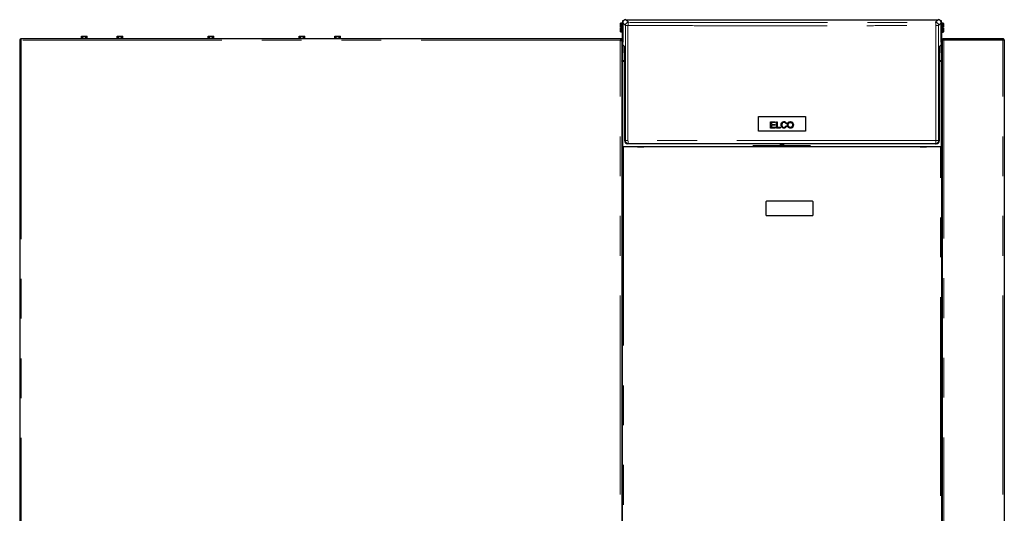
# Model space of a CAD drawing. Header units: millimetres. Extents: x 27 to 265, y 60 to 148.
# Tile 78 of 78: x 234 to 265, y 76 to 92. Entities that reach past the tile are written whole.
import ezdxf

# ---------------------------------------------------------------- set-up
doc = ezdxf.new("R2010")
doc.units = ezdxf.units.MM
doc.linetypes.add('PHANTOM', pattern=[12.7, 6.35, -1.27, 1.27, -1.27, 1.27, -1.27])

msp = doc.modelspace()

# ---------------------------------------------------------------- linework, layer by layer
at = {"color": 7, "linetype": 'Continuous', "lineweight": 25}
for p, q in [((252.673, 91.888), (252.669, 91.884)), ((252.669, 91.763), (252.669, 91.884)), ((252.673, 91.763), (252.669, 91.763)), ((252.669, 91.612), (252.669, 91.733)), ((252.669, 91.733), (252.673, 91.733)), ((252.725, 91.888), (252.673, 91.888)), ((252.673, 91.888), (252.673, 91.763)), ((252.673, 91.763), (252.699, 91.763)), ((252.673, 91.733), (252.673, 91.608)), ((252.699, 91.733), (252.673, 91.733)), ((252.699, 91.733), (252.699, 91.763)), ((252.729, 91.884), (252.725, 91.888)), ((252.725, 91.748), (252.725, 91.888)), ((252.725, 91.608), (252.725, 91.748)), ((252.728, 91.886), (252.738, 91.886)), ((252.728, 91.886), (252.728, 91.885)), ((252.729, 91.884), (252.729, 91.748)), ((252.738, 91.858), (252.729, 91.858)), ((252.729, 91.748), (252.729, 91.612)), ((252.738, 91.972), (252.771, 91.972)), ((252.738, 91.898), (252.738, 91.972)), ((252.738, 91.898), (252.738, 91.283)), ((252.838, 91.998), (262.798, 91.998)), ((262.865, 91.972), (262.898, 91.972)), ((262.898, 91.972), (262.898, 91.898)), ((262.898, 91.283), (262.898, 91.898)), ((262.898, 91.886), (262.908, 91.886)), ((262.907, 91.854), (262.898, 91.854)), ((262.911, 91.884), (262.907, 91.88)), ((262.907, 91.744), (262.907, 91.88)), ((262.907, 91.608), (262.907, 91.744)), ((262.908, 91.881), (262.908, 91.886)), ((262.963, 91.884), (262.911, 91.884)), ((262.911, 91.884), (262.911, 91.744)), ((262.911, 91.744), (262.911, 91.604)), ((262.937, 91.759), (262.963, 91.759)), ((262.937, 91.759), (262.937, 91.729)), ((262.963, 91.729), (262.937, 91.729)), ((262.967, 91.88), (262.963, 91.884)), ((262.963, 91.759), (262.963, 91.884)), ((262.967, 91.759), (262.963, 91.759)), ((262.963, 91.604), (262.963, 91.729)), ((262.963, 91.729), (262.967, 91.729)), ((262.967, 91.88), (262.967, 91.759)), ((262.967, 91.729), (262.967, 91.608)), ((252.658, 91.391), (233.547, 91.391)), ((233.547, 91.391), (233.547, 91.366)), ((235.468, 91.411), (235.468, 91.391)), ((235.468, 91.411), (235.657, 91.411)), ((235.476, 91.411), (235.476, 91.471)), ((235.476, 91.471), (235.525, 91.471)), ((235.525, 91.411), (235.525, 91.471)), ((235.525, 91.471), (235.617, 91.471)), ((235.617, 91.411), (235.617, 91.471)), ((235.617, 91.471), (235.66, 91.471)), ((235.657, 91.411), (235.668, 91.411)), ((235.66, 91.411), (235.66, 91.471)), ((235.668, 91.391), (235.668, 91.411)), ((236.605, 91.411), (236.605, 91.391)), ((236.605, 91.411), (236.795, 91.411)), ((236.613, 91.411), (236.613, 91.471)), ((236.613, 91.471), (236.663, 91.471)), ((236.663, 91.411), (236.663, 91.471)), ((236.663, 91.471), (236.755, 91.471)), ((236.755, 91.411), (236.755, 91.471)), ((236.755, 91.471), (236.798, 91.471)), ((236.795, 91.411), (236.805, 91.411)), ((236.798, 91.411), (236.798, 91.471)), ((236.805, 91.391), (236.805, 91.411)), ((239.508, 91.411), (239.508, 91.391)), ((239.508, 91.411), (239.697, 91.411)), ((239.516, 91.411), (239.516, 91.471)), ((239.516, 91.471), (239.565, 91.471)), ((239.565, 91.411), (239.565, 91.471)), ((239.565, 91.471), (239.657, 91.471)), ((239.657, 91.411), (239.657, 91.471)), ((239.657, 91.471), (239.7, 91.471)), ((239.697, 91.411), (239.708, 91.411)), ((239.7, 91.411), (239.7, 91.471)), ((239.708, 91.391), (239.708, 91.411)), ((242.41, 91.411), (242.41, 91.391)), ((242.41, 91.411), (242.6, 91.411)), ((242.418, 91.411), (242.418, 91.471)), ((242.418, 91.471), (242.467, 91.471)), ((242.467, 91.411), (242.467, 91.471)), ((242.467, 91.471), (242.56, 91.471)), ((242.56, 91.411), (242.56, 91.471)), ((242.56, 91.471), (242.602, 91.471)), ((242.6, 91.411), (242.61, 91.411)), ((242.602, 91.411), (242.602, 91.471)), ((242.61, 91.391), (242.61, 91.411)), ((243.548, 91.411), (243.548, 91.391)), ((243.548, 91.411), (243.737, 91.411)), ((243.556, 91.411), (243.556, 91.471)), ((243.556, 91.471), (243.605, 91.471)), ((243.605, 91.411), (243.605, 91.471)), ((243.605, 91.471), (243.697, 91.471)), ((243.697, 91.411), (243.697, 91.471)), ((243.697, 91.471), (243.74, 91.471)), ((243.737, 91.411), (243.748, 91.411)), ((243.74, 91.411), (243.74, 91.471)), ((243.748, 91.391), (243.748, 91.411)), ((252.708, 91.391), (252.658, 91.391)), ((252.669, 91.612), (252.673, 91.608)), ((252.673, 91.608), (252.725, 91.608)), ((252.708, 91.391), (252.708, 91.341)), ((252.725, 91.608), (252.729, 91.612)), ((252.728, 90.681), (252.728, 91.611)), ((252.729, 91.638), (252.738, 91.638)), ((262.898, 91.634), (262.907, 91.634)), ((262.907, 91.608), (262.911, 91.604)), ((262.908, 91.608), (262.908, 90.681)), ((262.911, 91.604), (262.963, 91.604)), ((262.928, 91.341), (262.928, 91.391)), ((262.928, 91.391), (262.978, 91.391)), ((262.963, 91.604), (262.967, 91.608)), ((262.978, 91.366), (262.978, 91.391)), ((264.858, 91.391), (262.978, 91.391)), ((264.858, 91.391), (264.858, 91.366)), ((233.508, 91.352), (233.508, 64.141)), ((233.508, 91.352), (233.533, 91.352)), ((252.708, 91.341), (252.658, 91.341)), ((252.683, 91.341), (252.683, 91.336)), ((252.708, 91.327), (252.708, 91.341)), ((252.708, 91.327), (252.708, 64.13)), ((252.74, 91.195), (252.739, 91.258)), ((252.74, 91.195), (252.792, 91.144)), ((262.844, 91.144), (262.895, 91.195)), ((262.897, 91.258), (262.895, 91.195)), ((262.928, 91.341), (262.94, 91.341)), ((262.928, 91.341), (262.928, 91.327)), ((262.928, 91.327), (262.928, 64.13)), ((264.858, 91.366), (262.978, 91.366)), ((262.978, 91.366), (262.978, 91.359)), ((262.978, 91.359), (264.858, 91.359)), ((263.083, 91.366), (263.083, 91.359)), ((264.908, 91.341), (264.908, 64.141)), ((252.797, 90.944), (252.797, 88.138)), ((262.839, 88.138), (262.839, 90.944)), ((262.928, 91.041), (262.908, 91.041)), ((262.928, 90.951), (262.908, 90.951)), ((262.928, 90.861), (262.908, 90.861)), ((252.784, 90.681), (252.709, 90.681)), ((252.797, 90.666), (252.738, 90.666)), ((262.898, 90.666), (262.839, 90.666)), ((262.927, 90.681), (262.852, 90.681)), ((257.064, 88.902), (258.572, 88.902)), ((257.064, 88.434), (257.064, 88.902)), ((258.572, 88.902), (258.572, 88.434)), ((257.455, 88.738), (257.599, 88.738)), ((257.455, 88.538), (257.455, 88.738)), ((257.481, 88.714), (257.481, 88.653)), ((257.599, 88.714), (257.481, 88.714)), ((257.481, 88.653), (257.592, 88.653)), ((257.481, 88.63), (257.481, 88.562)), ((257.592, 88.63), (257.481, 88.63)), ((257.481, 88.562), (257.604, 88.562)), ((257.592, 88.653), (257.592, 88.63)), ((257.599, 88.738), (257.599, 88.714)), ((257.604, 88.562), (257.604, 88.538)), ((257.639, 88.738), (257.666, 88.738)), ((257.639, 88.538), (257.639, 88.738)), ((257.666, 88.738), (257.666, 88.562)), ((257.666, 88.562), (257.764, 88.562)), ((257.764, 88.562), (257.764, 88.538)), ((257.962, 88.683), (257.936, 88.677)), ((257.939, 88.608), (257.965, 88.602)), ((258.572, 88.434), (257.064, 88.434)), ((257.604, 88.538), (257.455, 88.538)), ((257.764, 88.538), (257.639, 88.538)), ((252.711, 87.967), (252.708, 87.966)), ((252.728, 64.091), (252.728, 87.941)), ((252.728, 87.941), (252.761, 87.941)), ((252.748, 87.957), (252.738, 87.957)), ((252.748, 87.944), (252.738, 87.944)), ((252.748, 87.941), (252.748, 87.957)), ((262.874, 87.941), (252.761, 87.941)), ((252.923, 88.038), (252.897, 88.038)), ((253.213, 87.941), (253.413, 87.941)), ((253.413, 87.941), (253.413, 87.941)), ((256.913, 87.981), (256.893, 87.961)), ((256.893, 87.961), (256.893, 87.941)), ((256.893, 87.961), (258.729, 87.961)), ((256.913, 87.981), (258.709, 87.981)), ((258.729, 87.961), (258.709, 87.981)), ((258.729, 87.941), (258.729, 87.961)), ((262.223, 87.941), (262.223, 87.941)), ((262.223, 87.941), (262.423, 87.941)), ((262.713, 88.038), (262.739, 88.038)), ((262.874, 87.941), (262.908, 87.941)), ((262.898, 87.957), (262.888, 87.957)), ((262.888, 87.957), (262.888, 87.941)), ((262.898, 87.944), (262.888, 87.944)), ((262.908, 87.941), (262.908, 64.091)), ((262.925, 87.967), (262.928, 87.966)), ((252.708, 87.839), (252.728, 87.839)), ((262.908, 87.847), (262.928, 87.847)), ((257.308, 86.181), (257.308, 85.761)), ((258.788, 86.201), (257.328, 86.201)), ((258.808, 85.761), (258.808, 86.181)), ((257.328, 85.741), (258.788, 85.741))]:
    msp.add_line(p, q, dxfattribs=at)
at = {"color": 8, "linetype": 'PHANTOM', "lineweight": 18}
for p, q in [((252.738, 91.898), (252.823, 91.813)), ((252.823, 91.813), (252.907, 91.813)), ((252.823, 88.138), (252.823, 91.813)), ((252.838, 91.998), (252.923, 91.913)), ((252.907, 88.138), (252.907, 91.813)), ((262.798, 91.998), (262.713, 91.913)), ((262.728, 91.813), (262.728, 88.138)), ((262.728, 91.813), (262.812, 91.813)), ((262.812, 91.813), (262.898, 91.898)), ((262.812, 91.813), (262.812, 88.138)), ((233.558, 91.341), (233.558, 64.091)), ((252.658, 91.341), (233.558, 91.341)), ((252.658, 64.141), (252.658, 91.341)), ((252.741, 90.681), (252.741, 91.195)), ((262.895, 91.195), (262.895, 90.681)), ((262.978, 91.359), (262.978, 64.141)), ((264.723, 91.359), (264.723, 91.366)), ((264.858, 64.141), (264.858, 91.359)), ((252.738, 87.957), (252.738, 90.666)), ((252.784, 90.681), (252.784, 90.666)), ((262.852, 90.681), (262.852, 90.666)), ((262.898, 90.666), (262.898, 87.957)), ((252.738, 87.957), (252.738, 87.944)), ((252.748, 87.941), (253.213, 87.941)), ((252.761, 87.941), (252.761, 64.091)), ((252.823, 88.138), (252.797, 88.138)), ((252.907, 88.138), (252.823, 88.138)), ((262.728, 88.138), (252.907, 88.138)), ((256.893, 87.941), (253.413, 87.941)), ((262.223, 87.941), (258.729, 87.941)), ((262.423, 87.941), (262.888, 87.941)), ((262.728, 88.138), (262.812, 88.138)), ((262.812, 88.138), (262.839, 88.138)), ((262.874, 64.091), (262.874, 87.941)), ((262.898, 87.957), (262.898, 87.944))]:
    msp.add_line(p, q, dxfattribs=at)
at = {"color": 7, "linetype": 'Continuous', "lineweight": 25, "flags": 128}
for points in [[(264.77, 91.359), (264.754, 91.363), (264.723, 91.366)], [(252.738, 90.666), (252.732, 90.666), (252.726, 90.667), (252.721, 90.669), (252.717, 90.672), (252.713, 90.674), (252.71, 90.678), (252.708, 90.681), (252.708, 90.685)], [(252.738, 90.666), (252.732, 90.666), (252.726, 90.667), (252.721, 90.669), (252.717, 90.672), (252.713, 90.674), (252.71, 90.678), (252.708, 90.681), (252.708, 90.685)], [(262.928, 90.685), (262.927, 90.681), (262.926, 90.678), (262.923, 90.674), (262.919, 90.672), (262.914, 90.669), (262.909, 90.667), (262.904, 90.666), (262.898, 90.666)], [(262.928, 90.685), (262.927, 90.681), (262.926, 90.678), (262.923, 90.674), (262.919, 90.672), (262.914, 90.669), (262.909, 90.667), (262.904, 90.666), (262.898, 90.666)]]:
    msp.add_lwpolyline(points, dxfattribs=at)
at = {"color": 8, "linetype": 'PHANTOM', "lineweight": 18, "flags": 128}
for points in [[(252.907, 88.138), (252.908, 88.119), (252.909, 88.1), (252.91, 88.083), (252.912, 88.067), (252.914, 88.055), (252.917, 88.046), (252.92, 88.04), (252.923, 88.038)], [(262.728, 88.138), (262.728, 88.119), (262.727, 88.1), (262.726, 88.083), (262.724, 88.067), (262.721, 88.055), (262.719, 88.046), (262.716, 88.04), (262.713, 88.038)]]:
    msp.add_lwpolyline(points, dxfattribs=at)
at = {"color": 8, "linetype": 'PHANTOM', "lineweight": 18}
for centre, start, end in [((252.923, 91.813), 90.0463, 179.9537), ((262.712, 91.813), 0.0459, 89.9537), ((252.923, 88.138), 179.9916, 269.9893), ((262.713, 88.138), 270.0102, 0.0093)]:
    msp.add_arc(centre, 0.1, start, end, dxfattribs=at)
at = {"color": 7, "linetype": 'Continuous', "lineweight": 25}
for centre, radius, start, end in [((233.558, 91.341), 0.05, 102.5421, 167.4579), ((233.558, 91.341), 0.025, 106.6378, 159.892), ((252.703, 90.706), 0.025, 282.7841, 0), ((252.784, 90.706), 0.025, 270, 302.0879), ((262.852, 90.706), 0.025, 237.9121, 270), ((262.933, 90.706), 0.025, 180, 257.2159), ((252.737, 88.014), 0.0706, 245.5446, 270.635), ((252.736, 87.991), 0.0342, 223.0221, 273.4342), ((257.818, 87.842), 0.16, 60.3097, 119.6903), ((262.9, 87.991), 0.0342, 266.5654, 316.9783), ((262.899, 88.014), 0.0699, 269.2484, 294.5723), ((257.328, 86.181), 0.02, 90, 180), ((258.788, 86.181), 0.02, 0, 90), ((257.328, 85.761), 0.02, 180, 270), ((258.788, 85.761), 0.02, 270, 0)]:
    msp.add_arc(centre, radius, start, end, dxfattribs=at)
for centre, major_axis, ratio, start_param, end_param in [((252.838, 91.898), (-0.0708, 0.0708), 0.999315, 5.49813, 6.235723), ((262.798, 91.898), (0.0708, 0.0708), 0.999315, 0.047462, 0.785056), ((252.737, 91.188), (0, 0.1), 0.026186, 5.484697, 5.952363), ((252.792, 90.944), (0, 0.2), 0.026186, 4.712389, 6.257005), ((262.844, 90.944), (0, 0.2), 0.026186, 0.02618, 1.570796), ((262.899, 91.188), (0, 0.1), 0.026186, 0.330822, 0.798488), ((252.738, 87.988), (0, -0.0474), 0.63275, 4.712389, 5.157016), ((252.897, 88.138), (-0.1, 0), 0.999657, 0, 1.570796), ((262.739, 88.138), (0.1, 0), 0.999657, 4.712389, 6.283185), ((262.898, 87.988), (0, 0.0474), 0.63275, 4.267762, 4.712389)]:
    msp.add_ellipse(centre, major_axis=major_axis, ratio=ratio, start_param=start_param, end_param=end_param, dxfattribs=at)
for points, knots in [([(252.738, 91.913), (252.735, 91.91), (252.729, 91.902), (252.728, 91.892), (252.728, 91.886)], [0, 0, 0, 0, 0.401341, 1, 1, 1, 1]), ([(252.728, 91.881), (252.728, 91.882), (252.728, 91.883), (252.731, 91.885), (252.735, 91.886), (252.739, 91.888), (252.741, 91.888)], [0, 0, 0, 0, 0.249994, 0.5000052, 0.7499958, 1, 1, 1, 1]), ([(252.771, 91.972), (252.766, 91.967), (252.756, 91.958), (252.746, 91.94), (252.739, 91.92), (252.738, 91.905), (252.738, 91.898)], [0, 0, 0, 0, 0.239832, 0.486428, 0.739832, 1, 1, 1, 1]), ([(262.898, 91.898), (262.897, 91.905), (262.896, 91.92), (262.889, 91.94), (262.879, 91.958), (262.87, 91.967), (262.865, 91.972)], [0, 0, 0, 0, 0.260168, 0.513572, 0.760169, 1, 1, 1, 1]), ([(262.895, 91.888), (262.897, 91.888), (262.9, 91.886), (262.905, 91.885), (262.907, 91.883), (262.908, 91.882), (262.908, 91.881)], [0, 0, 0, 0, 0.249994, 0.499991, 0.750004, 1, 1, 1, 1]), ([(262.908, 91.886), (262.907, 91.892), (262.906, 91.902), (262.9, 91.91), (262.898, 91.913)], [0, 0, 0, 0, 0.5986626, 1, 1, 1, 1]), ([(233.558, 91.341), (233.557, 91.347), (233.555, 91.36), (233.552, 91.377), (233.55, 91.388), (233.548, 91.39), (233.547, 91.391)], [0, 0, 0, 0, 0.250008, 0.500014, 0.750006, 1, 1, 1, 1]), ([(262.978, 91.391), (262.972, 91.39), (262.96, 91.389), (262.944, 91.379), (262.932, 91.364), (262.928, 91.35), (262.928, 91.343), (262.928, 91.341)], [0, 0, 0, 0, 0.231968, 0.463998, 0.696039, 0.928078, 1, 1, 1, 1]), ([(264.908, 91.341), (264.907, 91.346), (264.906, 91.358), (264.897, 91.373), (264.884, 91.385), (264.87, 91.39), (264.861, 91.391), (264.858, 91.391)], [0, 0, 0, 0, 0.220235, 0.44049, 0.66073, 0.880981, 1, 1, 1, 1]), ([(233.508, 91.352), (233.509, 91.351), (233.51, 91.349), (233.522, 91.346), (233.538, 91.343), (233.551, 91.342), (233.558, 91.341)], [0, 0, 0, 0, 0.25, 0.499999, 0.750011, 1, 1, 1, 1]), ([(233.533, 91.352), (233.533, 91.351), (233.534, 91.349), (233.54, 91.346), (233.548, 91.343), (233.555, 91.342), (233.558, 91.341)], [0, 0, 0, 0, 0.250012, 0.500008, 0.750028, 1, 1, 1, 1]), ([(233.558, 91.341), (233.557, 91.344), (233.555, 91.351), (233.552, 91.359), (233.55, 91.365), (233.548, 91.365), (233.547, 91.366)], [0, 0, 0, 0, 0.250002, 0.500012, 0.749998, 1, 1, 1, 1]), ([(252.658, 91.341), (252.664, 91.34), (252.675, 91.338), (252.69, 91.335), (252.701, 91.331), (252.707, 91.329), (252.708, 91.327), (252.708, 91.327)], [0, 0, 0, 0, 0.218157, 0.43632, 0.654485, 0.872651, 1, 1, 1, 1]), ([(262.928, 91.327), (262.928, 91.329), (262.93, 91.334), (262.94, 91.341), (262.954, 91.349), (262.968, 91.355), (262.976, 91.358), (262.978, 91.359)], [0, 0, 0, 0, 0.231967, 0.464009, 0.696061, 0.928103, 1, 1, 1, 1]), ([(262.978, 91.366), (262.975, 91.365), (262.968, 91.365), (262.959, 91.358), (262.956, 91.352), (262.954, 91.349)], [0, 0, 0, 0, 0.314562, 0.663245, 1, 1, 1, 1]), ([(264.851, 91.359), (264.852, 91.36), (264.854, 91.364), (264.856, 91.365), (264.857, 91.366), (264.858, 91.366)], [0, 0, 0, 0, 0.346918, 0.820326, 1, 1, 1, 1]), ([(264.879, 91.354), (264.878, 91.355), (264.876, 91.359), (264.869, 91.364), (264.862, 91.366), (264.859, 91.366), (264.858, 91.366)], [0, 0, 0, 0, 0.184752, 0.549874, 0.914975, 1, 1, 1, 1]), ([(264.858, 91.359), (264.864, 91.357), (264.875, 91.355), (264.89, 91.351), (264.902, 91.347), (264.907, 91.343), (264.908, 91.341), (264.908, 91.341)], [0, 0, 0, 0, 0.220225, 0.440474, 0.660724, 0.880973, 1, 1, 1, 1]), ([(257.965, 88.602), (257.962, 88.591), (257.955, 88.572), (257.936, 88.55), (257.912, 88.538), (257.881, 88.533), (257.85, 88.536), (257.823, 88.551), (257.803, 88.573), (257.79, 88.607), (257.786, 88.647), (257.794, 88.685), (257.811, 88.713), (257.834, 88.731), (257.862, 88.741), (257.892, 88.743), (257.92, 88.736), (257.942, 88.72), (257.956, 88.701), (257.96, 88.688), (257.962, 88.683)], [0, 0, 0, 0, 0.0623819, 0.1107097, 0.1590769, 0.2071539, 0.2837832, 0.3306925, 0.37755, 0.443908, 0.5321687, 0.6020483, 0.6565694, 0.7113313, 0.7625802, 0.8226794, 0.8732796, 0.9241749, 0.9697656, 1, 1, 1, 1]), ([(257.936, 88.677), (257.933, 88.684), (257.928, 88.697), (257.915, 88.71), (257.899, 88.718), (257.879, 88.72), (257.858, 88.717), (257.84, 88.707), (257.826, 88.691), (257.817, 88.665), (257.814, 88.632), (257.82, 88.6), (257.831, 88.578), (257.847, 88.565), (257.867, 88.557), (257.889, 88.557), (257.906, 88.562), (257.915, 88.568), (257.918, 88.57)], [0, 0, 0, 0, 0.067412, 0.112509, 0.157639, 0.217335, 0.2805, 0.335618, 0.390707, 0.458334, 0.573191, 0.672364, 0.727779, 0.783628, 0.848185, 0.912028, 0.96582, 1, 1, 1, 1]), ([(257.918, 88.57), (257.921, 88.573), (257.929, 88.581), (257.935, 88.595), (257.938, 88.605), (257.939, 88.608)], [0, 0, 0, 0, 0.288487, 0.764286, 1, 1, 1, 1]), ([(258.001, 88.586), (257.996, 88.599), (257.986, 88.628), (257.991, 88.67), (258.006, 88.704), (258.029, 88.727), (258.059, 88.74), (258.094, 88.743), (258.128, 88.735), (258.155, 88.716), (258.165, 88.699), (258.169, 88.691)], [0, 0, 0, 0, 0.1355, 0.287746, 0.387831, 0.488261, 0.584155, 0.698542, 0.813956, 0.916784, 1, 1, 1, 1]), ([(258.169, 88.691), (258.174, 88.679), (258.183, 88.653), (258.181, 88.614), (258.17, 88.582), (258.151, 88.557), (258.126, 88.541), (258.096, 88.534), (258.062, 88.535), (258.031, 88.548), (258.011, 88.567), (258.004, 88.581), (258.001, 88.586)], [0, 0, 0, 0, 0.12933, 0.250907, 0.361922, 0.452382, 0.543018, 0.636346, 0.741576, 0.853323, 0.950494, 1, 1, 1, 1]), ([(258.134, 88.578), (258.128, 88.573), (258.116, 88.562), (258.094, 88.557), (258.072, 88.557), (258.052, 88.564), (258.035, 88.578), (258.022, 88.599), (258.015, 88.632), (258.017, 88.665), (258.028, 88.69), (258.035, 88.697), (258.037, 88.7)], [0, 0, 0, 0, 0.1019262, 0.1928855, 0.2831637, 0.3706612, 0.4581315, 0.5513072, 0.668798, 0.8748645, 0.9588955, 1, 1, 1, 1]), ([(258.037, 88.7), (258.043, 88.704), (258.056, 88.714), (258.079, 88.72), (258.102, 88.718), (258.124, 88.709), (258.14, 88.693), (258.151, 88.669), (258.155, 88.639), (258.152, 88.608), (258.142, 88.587), (258.136, 88.58), (258.134, 88.578)], [0, 0, 0, 0, 0.098811, 0.197913, 0.29436, 0.398301, 0.489515, 0.577836, 0.72234, 0.875484, 0.972982, 1, 1, 1, 1]), ([(262.713, 88.038), (262.411, 88.038), (261.807, 88.038), (260.896, 88.038), (259.982, 88.038), (259.065, 88.038), (258.146, 88.038), (257.245, 88.038), (256.361, 88.038), (255.497, 88.038), (254.636, 88.038), (253.777, 88.038), (253.208, 88.038), (252.923, 88.038)], [0, 0, 0, 0, 0.093197, 0.186366, 0.279671, 0.373137, 0.466603, 0.560103, 0.648221, 0.736357, 0.824282, 0.912127, 1, 1, 1, 1])]:
    msp.add_open_spline(points, degree=3, knots=knots, dxfattribs=at)
at = {"color": 8, "linetype": 'PHANTOM', "lineweight": 18}
for points, knots in [([(252.923, 91.913), (252.921, 91.911), (252.918, 91.909), (252.914, 91.896), (252.912, 91.882), (252.91, 91.867), (252.908, 91.844), (252.908, 91.825), (252.907, 91.813)], [0, 0, 0, 0, 0.239812, 0.384575, 0.499994, 0.631405, 0.760188, 1, 1, 1, 1]), ([(252.907, 91.813), (253.211, 91.812), (253.819, 91.809), (254.735, 91.807), (255.652, 91.805), (256.571, 91.803), (257.49, 91.803), (258.391, 91.803), (259.275, 91.804), (260.141, 91.805), (261.006, 91.807), (261.869, 91.809), (262.442, 91.812), (262.728, 91.813)], [0, 0, 0, 0, 0.09349, 0.1869078, 0.2802538, 0.3735278, 0.46673, 0.5598904, 0.6477848, 0.735743, 0.8237648, 0.9118505, 1, 1, 1, 1]), ([(252.923, 91.913), (253.225, 91.912), (253.829, 91.909), (254.74, 91.907), (255.654, 91.905), (256.571, 91.903), (257.49, 91.903), (258.391, 91.903), (259.274, 91.903), (260.139, 91.905), (261, 91.907), (261.858, 91.909), (262.428, 91.912), (262.713, 91.913)], [0, 0, 0, 0, 0.093197, 0.186367, 0.279671, 0.373138, 0.466603, 0.560103, 0.648221, 0.736356, 0.824281, 0.912126, 1, 1, 1, 1]), ([(262.713, 91.913), (262.714, 91.911), (262.718, 91.909), (262.721, 91.896), (262.724, 91.882), (262.726, 91.867), (262.728, 91.844), (262.728, 91.825), (262.728, 91.813)], [0, 0, 0, 0, 0.2398127, 0.3845712, 0.4999936, 0.6314047, 0.7601875, 1, 1, 1, 1])]:
    msp.add_open_spline(points, degree=3, knots=knots, dxfattribs=at)

doc.saveas('drawing.dxf')
